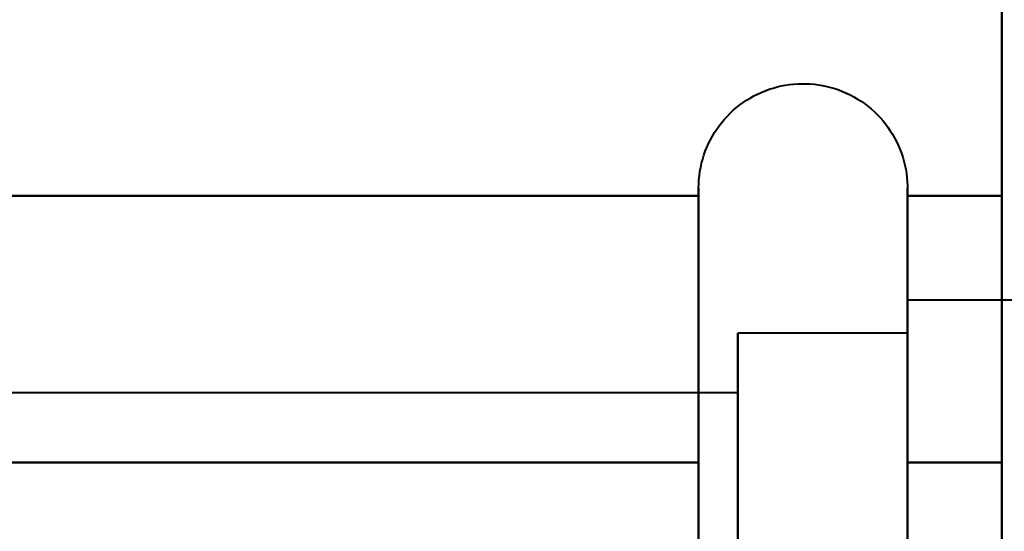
# Model space of a CAD drawing. Header units: millimetres. Extents: x -852 to 852, y -1321 to 592.
# Tile 85 of 111: x 681.06 to 688.52, y -388.5 to -384.63. Entities that reach past the tile are written whole.
import ezdxf

# ---------------------------------------------------------------- set-up
doc = ezdxf.new("R2010")
doc.units = ezdxf.units.MM
doc.layers.add('G-IMPT', color=8, linetype='Continuous', lineweight=40)

# ---------------------------------------------------------------- blocks, each defined once
blk = doc.blocks.new('NEXA 1500 CALQUES_dwg-769064-Niveau de réf_')
at = {"layer": 'G-IMPT'}
for p, q in [((686.2043, -355.5), (686.2043, -353.45)), ((686.2043, -355.5), (686.2043, -353.45)), ((686.2043, -355.5), (686.2043, -353.45)), ((686.2043, -361.65), (686.2043, -353.45)), ((686.2043, -357.55), (686.2043, -353.45)), ((687.7851, -353.45), (687.7851, -355.5)), ((687.7851, -353.45), (687.7851, -355.5)), ((687.7851, -353.45), (687.7851, -355.5)), ((687.7851, -353.45), (687.7851, -361.65)), ((687.7851, -353.45), (687.7851, -357.55)), ((686.2043, -359.6), (686.2043, -353.9993)), ((686.2043, -359.6), (686.2043, -353.9993)), ((686.2043, -359.6), (686.2043, -353.9993)), ((687.7851, -353.9993), (687.7851, -359.6)), ((687.7851, -353.9993), (687.7851, -359.6)), ((687.7851, -353.9993), (687.7851, -359.6)), ((690, -354.3), (687.7851, -354.3)), ((690, -354.3), (687.7851, -354.3)), ((690, -354.3), (687.7851, -354.3)), ((690, -354.3), (687.7851, -354.3)), ((687.7851, -354.3), (687.7851, -355.925)), ((687.7851, -360.3646), (687.7851, -354.3)), ((687.7851, -354.3), (687.7851, -355.925)), ((687.7851, -360.3646), (687.7851, -354.3)), ((687.7851, -354.3), (687.7851, -357.55)), ((687.7851, -354.3), (687.7851, -360.8)), ((687.7851, -357.55), (687.7851, -354.3)), ((687.7851, -354.3), (687.7851, -355.925)), ((687.7851, -360.3646), (687.7851, -354.3)), ((687.7851, -354.55), (686.5, -354.55)), ((687.7851, -354.55), (686.5, -354.55)), ((687.7851, -354.55), (686.5, -354.55)), ((687.7851, -354.55), (686.5, -354.55)), ((686.5, -354.55), (686.5, -356.05)), ((686.5, -359.05), (686.5, -354.55)), ((686.5, -354.55), (686.5, -356.05)), ((686.5, -359.05), (686.5, -354.55)), ((686.5, -354.55), (686.5, -357.55)), ((686.5, -360.55), (686.5, -354.55)), ((686.5, -360.55), (686.5, -354.55)), ((686.5, -354.55), (686.5, -356.05)), ((686.5, -359.05), (686.5, -354.55)), ((687.7851, -354.55), (687.7851, -360.1481)), ((687.7851, -360.1481), (687.7851, -354.55)), ((687.7851, -354.55), (687.7851, -360.1481)), ((687.7851, -360.1481), (687.7851, -354.55)), ((687.7851, -354.55), (687.7851, -357.55)), ((687.7851, -357.55), (687.7851, -354.55)), ((687.7851, -354.55), (687.7851, -360.1481)), ((687.7851, -360.1481), (687.7851, -354.55)), ((687.7851, -354.7354), (687.7851, -359.175)), ((687.7851, -360.8), (687.7851, -354.7354)), ((687.7851, -354.7354), (687.7851, -359.175)), ((687.7851, -360.8), (687.7851, -354.7354)), ((687.7851, -354.7354), (687.7851, -359.175)), ((687.7851, -360.8), (687.7851, -354.7354)), ((686.5, -355.0018), (674.6111, -355.0018)), ((686.5, -355.0018), (674.6111, -355.0018)), ((686.5, -355.0018), (674.6111, -355.0018)), ((686.5, -355.0018), (674.6111, -355.0018)), ((686.5, -354.9519), (686.5, -360.55)), ((686.5, -354.9519), (686.5, -360.55)), ((686.5, -354.9519), (686.5, -360.55)), ((686.5, -355.0018), (686.5, -358.8241)), ((686.5, -358.8241), (686.5, -355.0018)), ((686.5, -355.0018), (686.5, -358.8241)), ((686.5, -358.8241), (686.5, -355.0018)), ((686.5, -355.0018), (686.5, -360.0982)), ((686.5, -355.0018), (686.5, -360.0982)), ((686.5, -360.0982), (686.5, -355.0018)), ((686.5, -360.0982), (686.5, -355.0018)), ((686.5, -355.0018), (686.5, -358.8241)), ((686.5, -358.8241), (686.5, -355.0018)), ((687.7851, -354.9519), (687.7851, -360.55)), ((687.7851, -360.55), (687.7851, -354.9519)), ((687.7851, -354.9519), (687.7851, -360.55)), ((687.7851, -360.55), (687.7851, -354.9519)), ((687.7851, -354.9519), (687.7851, -360.55)), ((687.7851, -360.55), (687.7851, -354.9519)), ((686.2043, -361.65), (686.2043, -355.5)), ((686.2043, -361.65), (686.2043, -355.5)), ((686.2043, -361.65), (686.2043, -355.5)), ((687.7851, -355.5), (687.7851, -361.65)), ((687.7851, -355.5), (687.7851, -361.65)), ((687.7851, -355.5), (687.7851, -361.65)), ((687.7851, -355.925), (687.7851, -360.8)), ((687.7851, -355.925), (687.7851, -360.8)), ((687.7851, -355.925), (687.7851, -360.8)), ((686.5, -356.05), (686.5, -360.1481)), ((686.5, -360.55), (686.5, -356.05))]:
    blk.add_line(p, q, dxfattribs=at)
at = {"layer": 'G-IMPT', "flags": 128}
for points in [[(688.5, 448.85), (688.5, 240.65), (688.5, 32.45), (688.5, -175.75), (688.5, -383.95)], [(688.5, -383.95), (688.5, -175.75), (688.5, 32.45), (688.5, 240.65), (688.5, 448.85)], [(688.5, 448.85), (688.5, 240.65), (688.5, 32.45), (688.5, -175.75), (688.5, -383.95)], [(688.5, -383.95), (688.5, -175.75), (688.5, 32.45), (688.5, 240.65), (688.5, 448.85)], [(688.5, -383.95), (688.5, -175.75), (688.5, 32.45), (688.5, 240.65), (688.5, 448.85)], [(688.5, 448.85), (688.5, 240.65), (688.5, 32.45), (688.5, -175.75), (688.5, -383.95)], [(688.5, -383.95), (688.5, -175.75), (688.5, 32.45), (688.5, 240.65), (688.5, 448.85)], [(688.5, 448.85), (688.5, 240.65), (688.5, 32.45), (688.5, -175.75), (688.5, -383.95)], [(688.5, -317.55), (688.5, -332.55), (688.5, -347.55), (688.5, -362.55), (688.5, -377.55)], [(688.5, -377.55), (688.5, -362.55), (688.5, -347.55), (688.5, -332.55), (688.5, -317.55)], [(688.5, -317.55), (688.5, -332.55), (688.5, -347.55), (688.5, -362.55), (688.5, -377.55)], [(688.5, -377.55), (688.5, -362.55), (688.5, -347.55), (688.5, -332.55), (688.5, -317.55)], [(688.5, -317.55), (688.5, -332.55), (688.5, -347.55), (688.5, -362.55), (688.5, -377.55)], [(688.5, -377.55), (688.5, -362.55), (688.5, -347.55), (688.5, -332.55), (688.5, -317.55)], [(688.5, -317.55), (688.5, -332.55), (688.5, -347.55), (688.5, -362.55), (688.5, -377.55)], [(688.5, -377.55), (688.5, -362.55), (688.5, -347.55), (688.5, -332.55), (688.5, -317.55)], [(686.2043, -353.45), (686.2049, -353.4184), (686.2068, -353.3868), (686.21, -353.3554), (686.2144, -353.3241), (686.22, -353.293), (686.2269, -353.2621), (686.2351, -353.2316), (686.2444, -353.2014), (686.255, -353.1716), (686.2667, -353.1422), (686.2796, -353.1133), (686.2936, -353.085), (686.3088, -353.0573), (686.325, -353.0301), (686.3423, -353.0037), (686.3607, -352.978), (686.3801, -352.953), (686.4005, -352.9288), (686.4218, -352.9055), (686.444, -352.883), (686.4671, -352.8614), (686.4911, -352.8408), (686.5159, -352.8211), (686.5414, -352.8025), (686.5676, -352.7849), (686.5946, -352.7683), (686.6222, -352.7529), (686.6503, -352.7385), (686.6791, -352.7253), (686.7083, -352.7133), (686.738, -352.7024), (686.7681, -352.6928), (686.7985, -352.6843), (686.8293, -352.6771), (686.8604, -352.6711), (686.8916, -352.6663), (686.923, -352.6628), (686.9546, -352.6606), (686.9862, -352.6596), (687.0178, -352.6599), (687.0494, -352.6615), (687.0809, -352.6643), (687.1122, -352.6684), (687.1434, -352.6737), (687.1743, -352.6802), (687.2049, -352.688), (687.2352, -352.6971), (687.2652, -352.7073), (687.2946, -352.7187), (687.3236, -352.7313), (687.3521, -352.745), (687.38, -352.7599), (687.4073, -352.7758), (687.4339, -352.7929), (687.4599, -352.8109), (687.4851, -352.8301), (687.5095, -352.8502), (687.533, -352.8712), (687.5557, -352.8932), (687.5776, -352.9161), (687.5984, -352.9398), (687.6184, -352.9644), (687.6373, -352.9897), (687.6552, -353.0158), (687.672, -353.0425), (687.6878, -353.0699), (687.7024, -353.098), (687.7159, -353.1265), (687.7283, -353.1556), (687.7395, -353.1852), (687.7495, -353.2152), (687.7582, -353.2456), (687.7658, -353.2763), (687.7721, -353.3073), (687.7772, -353.3385), (687.7811, -353.3698), (687.7836, -353.4013), (687.7849, -353.4329), (687.7851, -353.45)], [(686.2043, -353.45), (686.2049, -353.4184), (686.2068, -353.3868), (686.21, -353.3554), (686.2144, -353.3241), (686.22, -353.293), (686.2269, -353.2621), (686.2351, -353.2316), (686.2444, -353.2014), (686.255, -353.1716), (686.2667, -353.1422), (686.2796, -353.1133), (686.2936, -353.085), (686.3088, -353.0573), (686.325, -353.0301), (686.3423, -353.0037), (686.3607, -352.978), (686.3801, -352.953), (686.4005, -352.9288), (686.4218, -352.9055), (686.444, -352.883), (686.4671, -352.8614), (686.4911, -352.8408), (686.5159, -352.8211), (686.5414, -352.8025), (686.5676, -352.7849), (686.5946, -352.7683), (686.6222, -352.7529), (686.6503, -352.7385), (686.6791, -352.7253), (686.7083, -352.7133), (686.738, -352.7024), (686.7681, -352.6928), (686.7985, -352.6843), (686.8293, -352.6771), (686.8604, -352.6711), (686.8916, -352.6663), (686.923, -352.6628), (686.9546, -352.6606), (686.9862, -352.6596), (687.0178, -352.6599), (687.0494, -352.6615), (687.0809, -352.6643), (687.1122, -352.6684), (687.1434, -352.6737), (687.1743, -352.6802), (687.2049, -352.688), (687.2352, -352.6971), (687.2652, -352.7073), (687.2946, -352.7187), (687.3236, -352.7313), (687.3521, -352.745), (687.38, -352.7599), (687.4073, -352.7758), (687.4339, -352.7929), (687.4599, -352.8109), (687.4851, -352.8301), (687.5095, -352.8502), (687.533, -352.8712), (687.5557, -352.8932), (687.5776, -352.9161), (687.5984, -352.9398), (687.6184, -352.9644), (687.6373, -352.9897), (687.6552, -353.0158), (687.672, -353.0425), (687.6878, -353.0699), (687.7024, -353.098), (687.7159, -353.1265), (687.7283, -353.1556), (687.7395, -353.1852), (687.7495, -353.2152), (687.7582, -353.2456), (687.7658, -353.2763), (687.7721, -353.3073), (687.7772, -353.3385), (687.7811, -353.3698), (687.7836, -353.4013), (687.7849, -353.4329), (687.7851, -353.45)], [(686.2043, -353.45), (686.2049, -353.4184), (686.2068, -353.3868), (686.21, -353.3554), (686.2144, -353.3241), (686.22, -353.293), (686.2269, -353.2621), (686.2351, -353.2316), (686.2444, -353.2014), (686.255, -353.1716), (686.2667, -353.1422), (686.2796, -353.1133), (686.2936, -353.085), (686.3088, -353.0573), (686.325, -353.0301), (686.3423, -353.0037), (686.3607, -352.978), (686.3801, -352.953), (686.4005, -352.9288), (686.4218, -352.9055), (686.444, -352.883), (686.4671, -352.8614), (686.4911, -352.8408), (686.5159, -352.8211), (686.5414, -352.8025), (686.5676, -352.7849), (686.5946, -352.7683), (686.6222, -352.7529), (686.6503, -352.7385), (686.6791, -352.7253), (686.7083, -352.7133), (686.738, -352.7024), (686.7681, -352.6928), (686.7985, -352.6843), (686.8293, -352.6771), (686.8604, -352.6711), (686.8916, -352.6663), (686.923, -352.6628), (686.9546, -352.6606), (686.9862, -352.6596), (687.0178, -352.6599), (687.0494, -352.6615), (687.0809, -352.6643), (687.1122, -352.6684), (687.1434, -352.6737), (687.1743, -352.6802), (687.2049, -352.688), (687.2352, -352.6971), (687.2652, -352.7073), (687.2946, -352.7187), (687.3236, -352.7313), (687.3521, -352.745), (687.38, -352.7599), (687.4073, -352.7758), (687.4339, -352.7929), (687.4599, -352.8109), (687.4851, -352.8301), (687.5095, -352.8502), (687.533, -352.8712), (687.5557, -352.8932), (687.5776, -352.9161), (687.5984, -352.9398), (687.6184, -352.9644), (687.6373, -352.9897), (687.6552, -353.0158), (687.672, -353.0425), (687.6878, -353.0699), (687.7024, -353.098), (687.7159, -353.1265), (687.7283, -353.1556), (687.7395, -353.1852), (687.7495, -353.2152), (687.7582, -353.2456), (687.7658, -353.2763), (687.7721, -353.3073), (687.7772, -353.3385), (687.7811, -353.3698), (687.7836, -353.4013), (687.7849, -353.4329), (687.7851, -353.45)], [(686.2043, -353.45), (686.2049, -353.4184), (686.2068, -353.3868), (686.21, -353.3554), (686.2144, -353.3241), (686.22, -353.293), (686.2269, -353.2621), (686.2351, -353.2316), (686.2444, -353.2014), (686.255, -353.1716), (686.2667, -353.1422), (686.2796, -353.1133), (686.2936, -353.085), (686.3088, -353.0573), (686.325, -353.0301), (686.3423, -353.0037), (686.3607, -352.978), (686.3801, -352.953), (686.4005, -352.9288), (686.4218, -352.9055), (686.444, -352.883), (686.4671, -352.8614), (686.4911, -352.8408), (686.5159, -352.8211), (686.5414, -352.8025), (686.5676, -352.7849), (686.5946, -352.7683), (686.6222, -352.7529), (686.6503, -352.7385), (686.6791, -352.7253), (686.7083, -352.7133), (686.738, -352.7024), (686.7681, -352.6928), (686.7985, -352.6843), (686.8293, -352.6771), (686.8604, -352.6711), (686.8916, -352.6663), (686.923, -352.6628), (686.9546, -352.6606), (686.9862, -352.6596), (687.0178, -352.6599), (687.0494, -352.6615), (687.0809, -352.6643), (687.1122, -352.6684), (687.1434, -352.6737), (687.1743, -352.6802), (687.2049, -352.688), (687.2352, -352.6971), (687.2652, -352.7073), (687.2946, -352.7187), (687.3236, -352.7313), (687.3521, -352.745), (687.38, -352.7599), (687.4073, -352.7758), (687.4339, -352.7929), (687.4599, -352.8109), (687.4851, -352.8301), (687.5095, -352.8502), (687.533, -352.8712), (687.5557, -352.8932), (687.5776, -352.9161), (687.5984, -352.9398), (687.6184, -352.9644), (687.6373, -352.9897), (687.6552, -353.0158), (687.672, -353.0425), (687.6878, -353.0699), (687.7024, -353.098), (687.7159, -353.1265), (687.7283, -353.1556), (687.7395, -353.1852), (687.7495, -353.2152), (687.7582, -353.2456), (687.7658, -353.2763), (687.7721, -353.3073), (687.7772, -353.3385), (687.7811, -353.3698), (687.7836, -353.4013), (687.7849, -353.4329), (687.7851, -353.45)], [(686.2043, -353.45), (686.2043, -353.4533), (686.2043, -353.4631), (686.2043, -353.4795), (686.2043, -353.5024), (686.2043, -353.5317), (686.2043, -353.5675), (686.2043, -353.6097), (686.2043, -353.6581), (686.2043, -353.7128), (686.2043, -353.7736), (686.2043, -353.8405), (686.2043, -353.9133), (686.2043, -353.9919), (686.2043, -354.0763), (686.2043, -354.1661), (686.2043, -354.2614), (686.2043, -354.362), (686.2043, -354.4676), (686.2043, -354.5782), (686.2043, -354.6935), (686.2043, -354.8134), (686.2043, -354.9377), (686.2043, -355.0661), (686.2043, -355.1986), (686.2043, -355.3348), (686.2043, -355.4745), (686.2043, -355.5)], [(686.2043, -356.1195), (686.2043, -355.967), (686.2043, -355.817), (686.2043, -355.6698), (686.2043, -355.5256), (686.2043, -355.3847), (686.2043, -355.2472), (686.2043, -355.1133), (686.2043, -354.9834), (686.2043, -354.8576), (686.2043, -354.7361), (686.2043, -354.6191), (686.2043, -354.5068), (686.2043, -354.3994), (686.2043, -354.297), (686.2043, -354.1998), (686.2043, -354.108), (686.2043, -354.0216), (686.2043, -353.941), (686.2043, -353.866), (686.2043, -353.797), (686.2043, -353.734), (686.2043, -353.6771), (686.2043, -353.6264), (686.2043, -353.582), (686.2043, -353.5439), (686.2043, -353.5122), (686.2043, -353.487), (686.2043, -353.4683), (686.2043, -353.4561), (686.2043, -353.4504), (686.2043, -353.45)], [(686.2043, -353.45), (686.2043, -353.4533), (686.2043, -353.4631), (686.2043, -353.4795), (686.2043, -353.5024), (686.2043, -353.5317), (686.2043, -353.5675), (686.2043, -353.6097), (686.2043, -353.6581), (686.2043, -353.7128), (686.2043, -353.7736), (686.2043, -353.8405), (686.2043, -353.9133), (686.2043, -353.9919), (686.2043, -354.0763), (686.2043, -354.1661), (686.2043, -354.2614), (686.2043, -354.362), (686.2043, -354.4676), (686.2043, -354.5782), (686.2043, -354.6935), (686.2043, -354.8134), (686.2043, -354.9377), (686.2043, -355.0661), (686.2043, -355.1986), (686.2043, -355.3348), (686.2043, -355.4745), (686.2043, -355.5)], [(686.2043, -356.1195), (686.2043, -355.967), (686.2043, -355.817), (686.2043, -355.6698), (686.2043, -355.5256), (686.2043, -355.3847), (686.2043, -355.2472), (686.2043, -355.1133), (686.2043, -354.9834), (686.2043, -354.8576), (686.2043, -354.7361), (686.2043, -354.6191), (686.2043, -354.5068), (686.2043, -354.3994), (686.2043, -354.297), (686.2043, -354.1998), (686.2043, -354.108), (686.2043, -354.0216), (686.2043, -353.941), (686.2043, -353.866), (686.2043, -353.797), (686.2043, -353.734), (686.2043, -353.6771), (686.2043, -353.6264), (686.2043, -353.582), (686.2043, -353.5439), (686.2043, -353.5122), (686.2043, -353.487), (686.2043, -353.4683), (686.2043, -353.4561), (686.2043, -353.4504), (686.2043, -353.45)], [(686.2043, -353.45), (686.2043, -353.4533), (686.2043, -353.4631), (686.2043, -353.4795), (686.2043, -353.5024), (686.2043, -353.5317), (686.2043, -353.5675), (686.2043, -353.6097), (686.2043, -353.6581), (686.2043, -353.7128), (686.2043, -353.7736), (686.2043, -353.8405), (686.2043, -353.9133), (686.2043, -353.9919), (686.2043, -354.0763), (686.2043, -354.1661), (686.2043, -354.2614), (686.2043, -354.362), (686.2043, -354.4676), (686.2043, -354.5782), (686.2043, -354.6935), (686.2043, -354.8134), (686.2043, -354.9377), (686.2043, -355.0661), (686.2043, -355.1986), (686.2043, -355.3348), (686.2043, -355.4745), (686.2043, -355.5)], [(686.2043, -356.1195), (686.2043, -355.967), (686.2043, -355.817), (686.2043, -355.6698), (686.2043, -355.5256), (686.2043, -355.3847), (686.2043, -355.2472), (686.2043, -355.1133), (686.2043, -354.9834), (686.2043, -354.8576), (686.2043, -354.7361), (686.2043, -354.6191), (686.2043, -354.5068), (686.2043, -354.3994), (686.2043, -354.297), (686.2043, -354.1998), (686.2043, -354.108), (686.2043, -354.0216), (686.2043, -353.941), (686.2043, -353.866), (686.2043, -353.797), (686.2043, -353.734), (686.2043, -353.6771), (686.2043, -353.6264), (686.2043, -353.582), (686.2043, -353.5439), (686.2043, -353.5122), (686.2043, -353.487), (686.2043, -353.4683), (686.2043, -353.4561), (686.2043, -353.4504), (686.2043, -353.45)], [(686.2043, -356.1472), (686.2043, -355.9942), (686.2043, -355.8438), (686.2043, -355.6961), (686.2043, -355.5513), (686.2043, -355.4098), (686.2043, -355.2716), (686.2043, -355.1371), (686.2043, -355.0065), (686.2043, -354.88), (686.2043, -354.7577), (686.2043, -354.6399), (686.2043, -354.5267), (686.2043, -354.4184), (686.2043, -354.315), (686.2043, -354.2169), (686.2043, -354.1241), (686.2043, -354.0368), (686.2043, -353.955), (686.2043, -353.8791), (686.2043, -353.809), (686.2043, -353.7449), (686.2043, -353.6869), (686.2043, -353.6351), (686.2043, -353.5895), (686.2043, -353.5503), (686.2043, -353.5174), (686.2043, -353.491), (686.2043, -353.4711), (686.2043, -353.4578), (686.2043, -353.451), (686.2043, -353.45)], [(686.2043, -353.45), (686.2043, -353.4533), (686.2043, -353.4631), (686.2043, -353.4795), (686.2043, -353.5024), (686.2043, -353.5317), (686.2043, -353.5675), (686.2043, -353.6097), (686.2043, -353.6581), (686.2043, -353.7128), (686.2043, -353.7736), (686.2043, -353.8405), (686.2043, -353.9133), (686.2043, -353.9919), (686.2043, -354.0763), (686.2043, -354.1661), (686.2043, -354.2614), (686.2043, -354.362), (686.2043, -354.4676), (686.2043, -354.5782), (686.2043, -354.6935), (686.2043, -354.8134), (686.2043, -354.9377), (686.2043, -355.0661), (686.2043, -355.1986), (686.2043, -355.3348), (686.2043, -355.4745), (686.2043, -355.6176), (686.2043, -355.7637), (686.2043, -355.9127), (686.2043, -356.0643)], [(687.7851, -353.45), (687.7851, -353.4533), (687.7851, -353.4631), (687.7851, -353.4795), (687.7851, -353.5024), (687.7851, -353.5317), (687.7851, -353.5675), (687.7851, -353.6097), (687.7851, -353.6581), (687.7851, -353.7128), (687.7851, -353.7736), (687.7851, -353.8405), (687.7851, -353.9133), (687.7851, -353.9919), (687.7851, -354.0763), (687.7851, -354.1661), (687.7851, -354.2614), (687.7851, -354.362), (687.7851, -354.4676), (687.7851, -354.5782), (687.7851, -354.6935), (687.7851, -354.8134), (687.7851, -354.9377), (687.7851, -355.0661), (687.7851, -355.1986), (687.7851, -355.3348), (687.7851, -355.4745), (687.7851, -355.6176), (687.7851, -355.7637), (687.7851, -355.9127), (687.7851, -356.0643)], [(687.7851, -353.45), (687.7851, -353.4533), (687.7851, -353.4631), (687.7851, -353.4795), (687.7851, -353.5024), (687.7851, -353.5317), (687.7851, -353.5675), (687.7851, -353.6097), (687.7851, -353.6581), (687.7851, -353.7128), (687.7851, -353.7736), (687.7851, -353.8405), (687.7851, -353.9133), (687.7851, -353.9919), (687.7851, -354.0763), (687.7851, -354.1661), (687.7851, -354.2614), (687.7851, -354.362), (687.7851, -354.4676), (687.7851, -354.5782), (687.7851, -354.6935), (687.7851, -354.8134), (687.7851, -354.9377), (687.7851, -355.0661), (687.7851, -355.1986), (687.7851, -355.3348), (687.7851, -355.4745), (687.7851, -355.6176), (687.7851, -355.7637), (687.7851, -355.9127), (687.7851, -356.0643)], [(687.7851, -353.45), (687.7851, -353.4533), (687.7851, -353.4631), (687.7851, -353.4795), (687.7851, -353.5024), (687.7851, -353.5317), (687.7851, -353.5675), (687.7851, -353.6097), (687.7851, -353.6581), (687.7851, -353.7128), (687.7851, -353.7736), (687.7851, -353.8405), (687.7851, -353.9133), (687.7851, -353.9919), (687.7851, -354.0763), (687.7851, -354.1661), (687.7851, -354.2614), (687.7851, -354.362), (687.7851, -354.4676), (687.7851, -354.5782), (687.7851, -354.6935), (687.7851, -354.8134), (687.7851, -354.9377), (687.7851, -355.0661), (687.7851, -355.1986), (687.7851, -355.3348), (687.7851, -355.4745), (687.7851, -355.6176), (687.7851, -355.7637), (687.7851, -355.9127), (687.7851, -356.0643)], [(687.7851, -353.45), (687.7851, -353.4533), (687.7851, -353.4631), (687.7851, -353.4795), (687.7851, -353.5024), (687.7851, -353.5317), (687.7851, -353.5675), (687.7851, -353.6097), (687.7851, -353.6581), (687.7851, -353.7128), (687.7851, -353.7736), (687.7851, -353.8405), (687.7851, -353.9133), (687.7851, -353.9919), (687.7851, -354.0763), (687.7851, -354.1661), (687.7851, -354.2614), (687.7851, -354.362), (687.7851, -354.4676), (687.7851, -354.5782), (687.7851, -354.6935), (687.7851, -354.8134), (687.7851, -354.9377), (687.7851, -355.0661), (687.7851, -355.1986), (687.7851, -355.3348), (687.7851, -355.4745), (687.7851, -355.6176), (687.7851, -355.7637), (687.7851, -355.9127), (687.7851, -356.0643)], [(687.7851, -356.1472), (687.7851, -355.9942), (687.7851, -355.8438), (687.7851, -355.6961), (687.7851, -355.5513), (687.7851, -355.4098), (687.7851, -355.2716), (687.7851, -355.1371), (687.7851, -355.0065), (687.7851, -354.88), (687.7851, -354.7577), (687.7851, -354.6399), (687.7851, -354.5267), (687.7851, -354.4184), (687.7851, -354.315), (687.7851, -354.2169), (687.7851, -354.1241), (687.7851, -354.0368), (687.7851, -353.955), (687.7851, -353.8791), (687.7851, -353.809), (687.7851, -353.7449), (687.7851, -353.6869), (687.7851, -353.6351), (687.7851, -353.5895), (687.7851, -353.5503), (687.7851, -353.5174), (687.7851, -353.491), (687.7851, -353.4711), (687.7851, -353.4578), (687.7851, -353.451), (687.7851, -353.45)], [(687.7851, -355.5), (687.7851, -355.3596), (687.7851, -355.2228), (687.7851, -355.0897), (687.7851, -354.9605), (687.7851, -354.8354), (687.7851, -354.7147), (687.7851, -354.5986), (687.7851, -354.4871), (687.7851, -354.3806), (687.7851, -354.2791), (687.7851, -354.1829), (687.7851, -354.092), (687.7851, -354.0067), (687.7851, -353.927), (687.7851, -353.8532), (687.7851, -353.7852), (687.7851, -353.7233), (687.7851, -353.6675), (687.7851, -353.6179), (687.7851, -353.5746), (687.7851, -353.5377), (687.7851, -353.5072), (687.7851, -353.4831), (687.7851, -353.4656), (687.7851, -353.4546), (687.7851, -353.4501)], [(687.7851, -355.5), (687.7851, -355.3596), (687.7851, -355.2228), (687.7851, -355.0897), (687.7851, -354.9605), (687.7851, -354.8354), (687.7851, -354.7147), (687.7851, -354.5986), (687.7851, -354.4871), (687.7851, -354.3806), (687.7851, -354.2791), (687.7851, -354.1829), (687.7851, -354.092), (687.7851, -354.0067), (687.7851, -353.927), (687.7851, -353.8532), (687.7851, -353.7852), (687.7851, -353.7233), (687.7851, -353.6675), (687.7851, -353.6179), (687.7851, -353.5746), (687.7851, -353.5377), (687.7851, -353.5072), (687.7851, -353.4831), (687.7851, -353.4656), (687.7851, -353.4546), (687.7851, -353.4501)], [(687.7851, -355.5), (687.7851, -355.3596), (687.7851, -355.2228), (687.7851, -355.0897), (687.7851, -354.9605), (687.7851, -354.8354), (687.7851, -354.7147), (687.7851, -354.5986), (687.7851, -354.4871), (687.7851, -354.3806), (687.7851, -354.2791), (687.7851, -354.1829), (687.7851, -354.092), (687.7851, -354.0067), (687.7851, -353.927), (687.7851, -353.8532), (687.7851, -353.7852), (687.7851, -353.7233), (687.7851, -353.6675), (687.7851, -353.6179), (687.7851, -353.5746), (687.7851, -353.5377), (687.7851, -353.5072), (687.7851, -353.4831), (687.7851, -353.4656), (687.7851, -353.4546), (687.7851, -353.4501)], [(686.2043, -353.5085), (683.7043, -353.5085), (681.2043, -353.5085), (678.7043, -353.5085), (676.2043, -353.5085)], [(676.2043, -353.5085), (678.7043, -353.5085), (681.2043, -353.5085), (683.7043, -353.5085), (686.2043, -353.5085)], [(686.2043, -353.5085), (683.7043, -353.5085), (681.2043, -353.5085), (678.7043, -353.5085), (676.2043, -353.5085)], [(676.2043, -353.5085), (678.7043, -353.5085), (681.2043, -353.5085), (683.7043, -353.5085), (686.2043, -353.5085)], [(686.2043, -353.5085), (683.7043, -353.5085), (681.2043, -353.5085), (678.7043, -353.5085), (676.2043, -353.5085)], [(676.2043, -353.5085), (678.7043, -353.5085), (681.2043, -353.5085), (683.7043, -353.5085), (686.2043, -353.5085)], [(686.2043, -353.5085), (683.7043, -353.5085), (681.2043, -353.5085), (678.7043, -353.5085), (676.2043, -353.5085)], [(676.2043, -353.5085), (678.7043, -353.5085), (681.2043, -353.5085), (683.7043, -353.5085), (686.2043, -353.5085)], [(686.2043, -355.5293), (686.2043, -355.0241), (686.2043, -354.5189), (686.2043, -354.0137), (686.2043, -353.5085)], [(686.2043, -353.5085), (686.2043, -354.0137), (686.2043, -354.5189), (686.2043, -355.0241), (686.2043, -355.5293)], [(686.2043, -355.5293), (686.2043, -355.0241), (686.2043, -354.5189), (686.2043, -354.0137), (686.2043, -353.5085)], [(686.2043, -353.5085), (686.2043, -354.0137), (686.2043, -354.5189), (686.2043, -355.0241), (686.2043, -355.5293)], [(686.2043, -355.5293), (686.2043, -355.0241), (686.2043, -354.5189), (686.2043, -354.0137), (686.2043, -353.5085)], [(686.2043, -353.5085), (686.2043, -354.0137), (686.2043, -354.5189), (686.2043, -355.0241), (686.2043, -355.5293)], [(686.2043, -355.5293), (686.2043, -355.0241), (686.2043, -354.5189), (686.2043, -354.0137), (686.2043, -353.5085)], [(686.2043, -353.5085), (686.2043, -354.0137), (686.2043, -354.5189), (686.2043, -355.0241), (686.2043, -355.5293)], [(688.5, -353.5085), (688.3213, -353.5085), (688.1426, -353.5085), (687.9639, -353.5085), (687.7851, -353.5085)], [(687.7851, -353.5085), (687.7851, -354.0137), (687.7851, -354.5189), (687.7851, -355.0241), (687.7851, -355.5293)], [(687.7851, -355.5293), (687.7851, -355.0241), (687.7851, -354.5189), (687.7851, -354.0137), (687.7851, -353.5085)], [(687.7851, -353.5085), (687.9639, -353.5085), (688.1426, -353.5085), (688.3213, -353.5085), (688.5, -353.5085)], [(688.5, -353.5085), (688.3213, -353.5085), (688.1426, -353.5085), (687.9639, -353.5085), (687.7851, -353.5085)], [(687.7851, -353.5085), (687.7851, -354.0137), (687.7851, -354.5189), (687.7851, -355.0241), (687.7851, -355.5293)], [(687.7851, -353.5085), (687.9639, -353.5085), (688.1426, -353.5085), (688.3213, -353.5085), (688.5, -353.5085)], [(687.7851, -355.5293), (687.7851, -355.0241), (687.7851, -354.5189), (687.7851, -354.0137), (687.7851, -353.5085)], [(688.5, -353.5085), (688.3213, -353.5085), (688.1426, -353.5085), (687.9639, -353.5085), (687.7851, -353.5085)], [(687.7851, -353.5085), (687.7851, -354.0137), (687.7851, -354.5189), (687.7851, -355.0241), (687.7851, -355.5293)], [(687.7851, -355.5293), (687.7851, -355.0241), (687.7851, -354.5189), (687.7851, -354.0137), (687.7851, -353.5085)], [(687.7851, -353.5085), (687.9639, -353.5085), (688.1426, -353.5085), (688.3213, -353.5085), (688.5, -353.5085)], [(688.5, -353.5085), (688.3213, -353.5085), (688.1426, -353.5085), (687.9639, -353.5085), (687.7851, -353.5085)], [(687.7851, -353.5085), (687.7851, -354.0137), (687.7851, -354.5189), (687.7851, -355.0241), (687.7851, -355.5293)], [(687.7851, -355.5293), (687.7851, -355.0241), (687.7851, -354.5189), (687.7851, -354.0137), (687.7851, -353.5085)], [(687.7851, -353.5085), (687.9639, -353.5085), (688.1426, -353.5085), (688.3213, -353.5085), (688.5, -353.5085)], [(688.5, -355.5293), (688.5, -355.0241), (688.5, -354.5189), (688.5, -354.0137), (688.5, -353.5085)], [(688.5, -353.5085), (688.5, -354.0137), (688.5, -354.5189), (688.5, -355.0241), (688.5, -355.5293)], [(688.5, -355.5293), (688.5, -355.0241), (688.5, -354.5189), (688.5, -354.0137), (688.5, -353.5085)], [(688.5, -353.5085), (688.5, -354.0137), (688.5, -354.5189), (688.5, -355.0241), (688.5, -355.5293)], [(688.5, -355.5293), (688.5, -355.0241), (688.5, -354.5189), (688.5, -354.0137), (688.5, -353.5085)], [(688.5, -353.5085), (688.5, -354.0137), (688.5, -354.5189), (688.5, -355.0241), (688.5, -355.5293)], [(688.5, -355.5293), (688.5, -355.0241), (688.5, -354.5189), (688.5, -354.0137), (688.5, -353.5085)], [(688.5, -353.5085), (688.5, -354.0137), (688.5, -354.5189), (688.5, -355.0241), (688.5, -355.5293)], [(688.5, -355.5293), (688.5, -355.0241), (688.5, -354.5189), (688.5, -354.0137), (688.5, -353.5085)], [(688.5, -353.5085), (688.5, -354.0137), (688.5, -354.5189), (688.5, -355.0241), (688.5, -355.5293)], [(688.5, -355.5293), (688.5, -355.0241), (688.5, -354.5189), (688.5, -354.0137), (688.5, -353.5085)], [(688.5, -353.5085), (688.5, -354.0137), (688.5, -354.5189), (688.5, -355.0241), (688.5, -355.5293)], [(688.5, -355.5293), (688.5, -355.0241), (688.5, -354.5189), (688.5, -354.0137), (688.5, -353.5085)], [(688.5, -353.5085), (688.5, -354.0137), (688.5, -354.5189), (688.5, -355.0241), (688.5, -355.5293)], [(688.5, -355.5293), (688.5, -355.0241), (688.5, -354.5189), (688.5, -354.0137), (688.5, -353.5085)], [(688.5, -353.5085), (688.5, -354.0137), (688.5, -354.5189), (688.5, -355.0241), (688.5, -355.5293)], [(686.2043, -355.5293), (683.7043, -355.5293), (681.2043, -355.5293), (678.7043, -355.5293), (676.2043, -355.5293)], [(676.2043, -355.5293), (678.7043, -355.5293), (681.2043, -355.5293), (683.7043, -355.5293), (686.2043, -355.5293)], [(686.2043, -355.5293), (683.7043, -355.5293), (681.2043, -355.5293), (678.7043, -355.5293), (676.2043, -355.5293)], [(676.2043, -355.5293), (678.7043, -355.5293), (681.2043, -355.5293), (683.7043, -355.5293), (686.2043, -355.5293)], [(686.2043, -355.5293), (683.7043, -355.5293), (681.2043, -355.5293), (678.7043, -355.5293), (676.2043, -355.5293)], [(676.2043, -355.5293), (678.7043, -355.5293), (681.2043, -355.5293), (683.7043, -355.5293), (686.2043, -355.5293)], [(686.2043, -355.5293), (683.7043, -355.5293), (681.2043, -355.5293), (678.7043, -355.5293), (676.2043, -355.5293)], [(676.2043, -355.5293), (678.7043, -355.5293), (681.2043, -355.5293), (683.7043, -355.5293), (686.2043, -355.5293)], [(686.2043, -355.5293), (683.7043, -355.5293), (681.2043, -355.5293), (678.7043, -355.5293), (676.2043, -355.5293)], [(676.2043, -355.5293), (678.7043, -355.5293), (681.2043, -355.5293), (683.7043, -355.5293), (686.2043, -355.5293)], [(686.2043, -355.5293), (683.7043, -355.5293), (681.2043, -355.5293), (678.7043, -355.5293), (676.2043, -355.5293)], [(676.2043, -355.5293), (678.7043, -355.5293), (681.2043, -355.5293), (683.7043, -355.5293), (686.2043, -355.5293)], [(686.2043, -355.5293), (683.7043, -355.5293), (681.2043, -355.5293), (678.7043, -355.5293), (676.2043, -355.5293)], [(676.2043, -355.5293), (678.7043, -355.5293), (681.2043, -355.5293), (683.7043, -355.5293), (686.2043, -355.5293)], [(686.2043, -355.5293), (683.7043, -355.5293), (681.2043, -355.5293), (678.7043, -355.5293), (676.2043, -355.5293)], [(676.2043, -355.5293), (678.7043, -355.5293), (681.2043, -355.5293), (683.7043, -355.5293), (686.2043, -355.5293)], [(686.2043, -355.5), (686.2043, -355.6436), (686.2043, -355.7903), (686.2043, -355.9398), (686.2043, -356.0919)], [(686.2043, -355.5), (686.2043, -355.6436), (686.2043, -355.7903), (686.2043, -355.9398), (686.2043, -356.0919)], [(686.2043, -355.5), (686.2043, -355.6436), (686.2043, -355.7903), (686.2043, -355.9398), (686.2043, -356.0919)], [(686.2043, -359.5707), (686.2043, -358.5604), (686.2043, -357.55), (686.2043, -356.5396), (686.2043, -355.5293)], [(686.2043, -355.5293), (686.2043, -356.5396), (686.2043, -357.55), (686.2043, -358.5604), (686.2043, -359.5707)], [(686.2043, -359.5707), (686.2043, -358.5604), (686.2043, -357.55), (686.2043, -356.5396), (686.2043, -355.5293)], [(686.2043, -355.5293), (686.2043, -356.5396), (686.2043, -357.55), (686.2043, -358.5604), (686.2043, -359.5707)], [(686.2043, -359.5707), (686.2043, -358.5604), (686.2043, -357.55), (686.2043, -356.5396), (686.2043, -355.5293)], [(686.2043, -355.5293), (686.2043, -356.5396), (686.2043, -357.55), (686.2043, -358.5604), (686.2043, -359.5707)], [(686.2043, -359.5707), (686.2043, -358.5604), (686.2043, -357.55), (686.2043, -356.5396), (686.2043, -355.5293)], [(686.2043, -355.5293), (686.2043, -356.5396), (686.2043, -357.55), (686.2043, -358.5604), (686.2043, -359.5707)], [(687.7851, -356.1472), (687.7851, -355.9942), (687.7851, -355.8438), (687.7851, -355.6961), (687.7851, -355.5513), (687.7851, -355.5)], [(687.7851, -356.1472), (687.7851, -355.9942), (687.7851, -355.8438), (687.7851, -355.6961), (687.7851, -355.5513), (687.7851, -355.5)], [(687.7851, -356.1472), (687.7851, -355.9942), (687.7851, -355.8438), (687.7851, -355.6961), (687.7851, -355.5513), (687.7851, -355.5)], [(688.5, -355.5293), (688.3213, -355.5293), (688.1426, -355.5293), (687.9639, -355.5293), (687.7851, -355.5293)], [(687.7851, -355.5293), (687.7851, -356.5396), (687.7851, -357.55), (687.7851, -358.5604), (687.7851, -359.5707)], [(687.7851, -355.5293), (687.9639, -355.5293), (688.1426, -355.5293), (688.3213, -355.5293), (688.5, -355.5293)], [(688.5, -355.5293), (688.3213, -355.5293), (688.1426, -355.5293), (687.9639, -355.5293), (687.7851, -355.5293)], [(687.7851, -359.5707), (687.7851, -358.5604), (687.7851, -357.55), (687.7851, -356.5396), (687.7851, -355.5293)], [(687.7851, -355.5293), (687.9639, -355.5293), (688.1426, -355.5293), (688.3213, -355.5293), (688.5, -355.5293)], [(688.5, -355.5293), (688.3213, -355.5293), (688.1426, -355.5293), (687.9639, -355.5293), (687.7851, -355.5293)], [(687.7851, -355.5293), (687.7851, -356.5396), (687.7851, -357.55), (687.7851, -358.5604), (687.7851, -359.5707)], [(687.7851, -355.5293), (687.9639, -355.5293), (688.1426, -355.5293), (688.3213, -355.5293), (688.5, -355.5293)], [(688.5, -355.5293), (688.3213, -355.5293), (688.1426, -355.5293), (687.9639, -355.5293), (687.7851, -355.5293)], [(687.7851, -355.5293), (687.9639, -355.5293), (688.1426, -355.5293), (688.3213, -355.5293), (688.5, -355.5293)], [(687.7851, -359.5707), (687.7851, -358.5604), (687.7851, -357.55), (687.7851, -356.5396), (687.7851, -355.5293)], [(688.5, -355.5293), (688.3213, -355.5293), (688.1426, -355.5293), (687.9639, -355.5293), (687.7851, -355.5293)], [(687.7851, -355.5293), (687.7851, -356.5396), (687.7851, -357.55), (687.7851, -358.5604), (687.7851, -359.5707)], [(687.7851, -355.5293), (687.9639, -355.5293), (688.1426, -355.5293), (688.3213, -355.5293), (688.5, -355.5293)], [(688.5, -355.5293), (688.3213, -355.5293), (688.1426, -355.5293), (687.9639, -355.5293), (687.7851, -355.5293)], [(687.7851, -359.5707), (687.7851, -358.5604), (687.7851, -357.55), (687.7851, -356.5396), (687.7851, -355.5293)], [(687.7851, -355.5293), (687.9639, -355.5293), (688.1426, -355.5293), (688.3213, -355.5293), (688.5, -355.5293)], [(688.5, -355.5293), (688.3213, -355.5293), (688.1426, -355.5293), (687.9639, -355.5293), (687.7851, -355.5293)], [(687.7851, -355.5293), (687.7851, -356.5396), (687.7851, -357.55), (687.7851, -358.5604), (687.7851, -359.5707)], [(687.7851, -355.5293), (687.9639, -355.5293), (688.1426, -355.5293), (688.3213, -355.5293), (688.5, -355.5293)], [(688.5, -355.5293), (688.3213, -355.5293), (688.1426, -355.5293), (687.9639, -355.5293), (687.7851, -355.5293)], [(687.7851, -359.5707), (687.7851, -358.5604), (687.7851, -357.55), (687.7851, -356.5396), (687.7851, -355.5293)], [(687.7851, -355.5293), (687.9639, -355.5293), (688.1426, -355.5293), (688.3213, -355.5293), (688.5, -355.5293)], [(688.5, -359.5707), (688.5, -358.5604), (688.5, -357.55), (688.5, -356.5396), (688.5, -355.5293)], [(688.5, -355.5293), (688.5, -356.5396), (688.5, -357.55), (688.5, -358.5604), (688.5, -359.5707)], [(688.5, -359.5707), (688.5, -358.5604), (688.5, -357.55), (688.5, -356.5396), (688.5, -355.5293)], [(688.5, -355.5293), (688.5, -356.5396), (688.5, -357.55), (688.5, -358.5604), (688.5, -359.5707)], [(688.5, -359.5707), (688.5, -358.5604), (688.5, -357.55), (688.5, -356.5396), (688.5, -355.5293)], [(688.5, -355.5293), (688.5, -356.5396), (688.5, -357.55), (688.5, -358.5604), (688.5, -359.5707)], [(688.5, -359.5707), (688.5, -358.5604), (688.5, -357.55), (688.5, -356.5396), (688.5, -355.5293)], [(688.5, -355.5293), (688.5, -356.5396), (688.5, -357.55), (688.5, -358.5604), (688.5, -359.5707)], [(688.5, -359.5707), (688.5, -358.5604), (688.5, -357.55), (688.5, -356.5396), (688.5, -355.5293)], [(688.5, -355.5293), (688.5, -356.5396), (688.5, -357.55), (688.5, -358.5604), (688.5, -359.5707)], [(688.5, -359.5707), (688.5, -358.5604), (688.5, -357.55), (688.5, -356.5396), (688.5, -355.5293)], [(688.5, -355.5293), (688.5, -356.5396), (688.5, -357.55), (688.5, -358.5604), (688.5, -359.5707)], [(688.5, -359.5707), (688.5, -358.5604), (688.5, -357.55), (688.5, -356.5396), (688.5, -355.5293)], [(688.5, -355.5293), (688.5, -356.5396), (688.5, -357.55), (688.5, -358.5604), (688.5, -359.5707)], [(688.5, -359.5707), (688.5, -358.5604), (688.5, -357.55), (688.5, -356.5396), (688.5, -355.5293)], [(688.5, -355.5293), (688.5, -356.5396), (688.5, -357.55), (688.5, -358.5604), (688.5, -359.5707)]]:
    blk.add_lwpolyline(points, dxfattribs=at)

msp = doc.modelspace()

# ---------------------------------------------------------------- block references
at = {"layer": 'G-IMPT'}
msp.add_blockref('NEXA 1500 CALQUES_dwg-769064-Niveau de réf_', (0, -32.45), dxfattribs=at)

doc.saveas('drawing.dxf')
